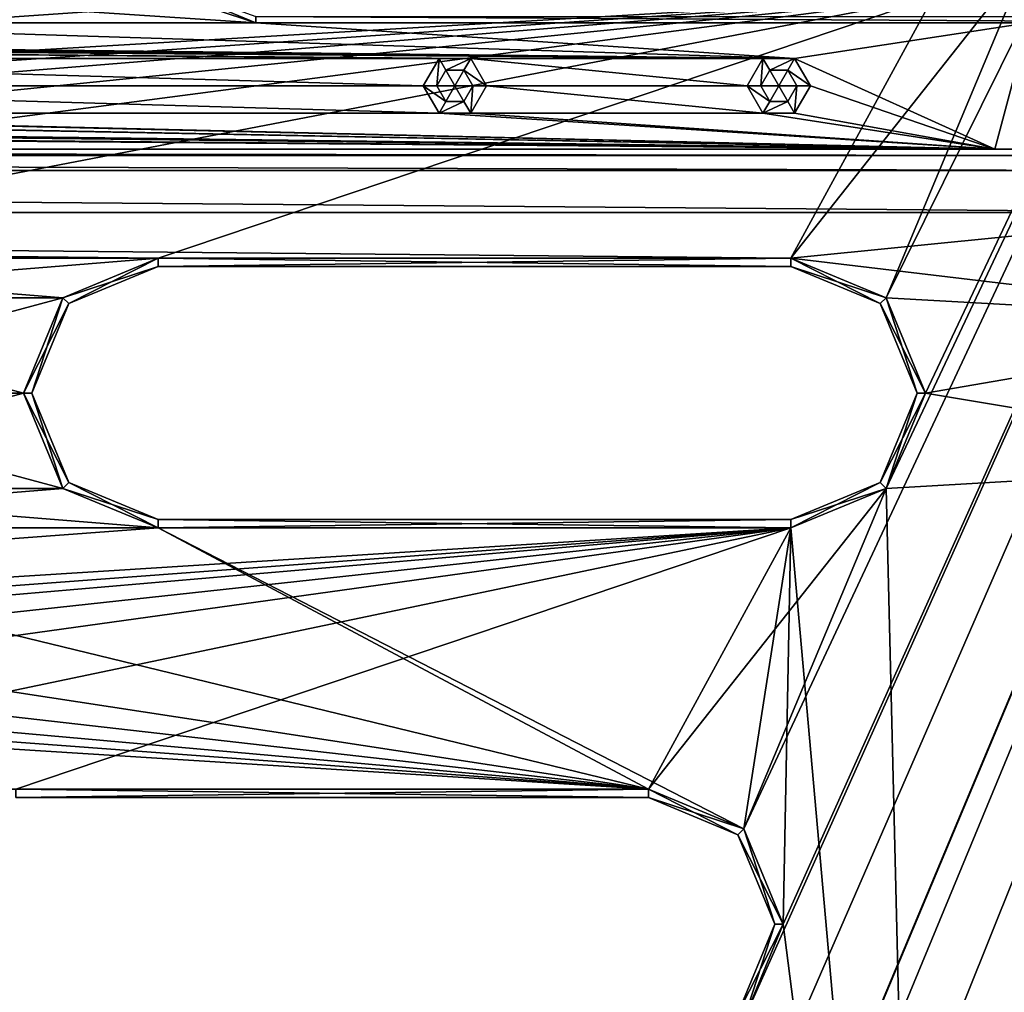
# Model space of a CAD drawing. Header units: inches. Extents: x -12.5 to 12.5, y -27.4 to 0.
# Tile 100 of 136: x 4.1 to 7, y -13.4 to -10.6. Entities that reach past the tile are written whole.
import ezdxf

# ---------------------------------------------------------------- set-up
doc = ezdxf.new("R2010")
doc.units = ezdxf.units.IN
doc.header["$LTSCALE"] = 52.148148
doc.header["$MEASUREMENT"] = 0
for name, color, linetype in [('1', 7, 'CONTINUOUS'), ('106', 7, 'CONTINUOUS'), ('113', 7, 'CONTINUOUS'), ('1144', 7, 'CONTINUOUS'), ('1145', 7, 'CONTINUOUS'), ('116', 7, 'CONTINUOUS'), ('1160', 7, 'CONTINUOUS'), ('1162', 7, 'CONTINUOUS'), ('123', 7, 'CONTINUOUS'), ('125', 7, 'CONTINUOUS'), ('126', 7, 'CONTINUOUS'), ('127', 7, 'CONTINUOUS'), ('15', 7, 'CONTINUOUS'), ('1552', 7, 'CONTINUOUS'), ('1553', 7, 'CONTINUOUS'), ('1554', 7, 'CONTINUOUS'), ('1555', 7, 'CONTINUOUS'), ('1556', 7, 'CONTINUOUS'), ('1557', 7, 'CONTINUOUS'), ('1558', 7, 'CONTINUOUS'), ('1559', 7, 'CONTINUOUS'), ('1560', 7, 'CONTINUOUS'), ('1561', 7, 'CONTINUOUS'), ('1562', 7, 'CONTINUOUS'), ('1563', 7, 'CONTINUOUS'), ('1601', 7, 'CONTINUOUS'), ('1602', 7, 'CONTINUOUS'), ('1605', 7, 'CONTINUOUS'), ('1606', 7, 'CONTINUOUS'), ('1608', 7, 'CONTINUOUS'), ('1609', 7, 'CONTINUOUS'), ('18', 7, 'CONTINUOUS'), ('2', 7, 'CONTINUOUS'), ('21', 7, 'CONTINUOUS'), ('4', 7, 'CONTINUOUS'), ('65', 7, 'CONTINUOUS'), ('86', 7, 'CONTINUOUS'), ('9', 7, 'CONTINUOUS'), ('92', 7, 'CONTINUOUS'), ('93', 7, 'CONTINUOUS'), ('935', 7, 'CONTINUOUS'), ('936', 7, 'CONTINUOUS'), ('937', 7, 'CONTINUOUS'), ('938', 7, 'CONTINUOUS'), ('939', 7, 'CONTINUOUS'), ('940', 7, 'CONTINUOUS'), ('941', 7, 'CONTINUOUS'), ('942', 7, 'CONTINUOUS'), ('943', 7, 'CONTINUOUS'), ('944', 7, 'CONTINUOUS'), ('945', 7, 'CONTINUOUS'), ('946', 7, 'CONTINUOUS')]:
    doc.layers.add(name, color=color, linetype=linetype)

msp = doc.modelspace()

# ---------------------------------------------------------------- linework, layer by layer
at = {"layer": '1', "linetype": 'Continuous'}
for points in [[(3.3795, -24.259), (3.7165, -24.7877), (12.2412, -0.07), (3.3795, -24.259)], [(4.4125, -21.109), (3.3795, -24.259), (12.2412, -0.07), (4.4125, -21.109)], [(3.7165, -24.7877), (3.8415, -24.7877), (12.2412, -0.07), (3.7165, -24.7877)], [(3.8415, -24.7877), (3.904, -24.896), (12.2412, -0.07), (3.8415, -24.7877)], [(12.2412, -0.07), (3.904, -24.896), (4.9442, -27.303), (12.2412, -0.07)], [(4.6455, -19.534), (4.2953, -20.8262), (12.2412, -0.07), (4.6455, -19.534)], [(4.2953, -20.8262), (4.4125, -21.109), (12.2412, -0.07), (4.2953, -20.8262)], [(5.0675, -17.959), (4.6455, -19.534), (12.2412, -0.07), (5.0675, -17.959)], [(5.4895, -16.384), (5.0675, -17.959), (12.2412, -0.07), (5.4895, -16.384)], [(5.9453, -15.0918), (5.4895, -16.384), (12.2412, -0.07), (5.9453, -15.0918)], [(6.2163, -13.5168), (5.9453, -14.5262), (12.2412, -0.07), (6.2163, -13.5168)], [(6.0625, -14.809), (5.9453, -15.0918), (12.2412, -0.07), (6.0625, -14.809)], [(5.9453, -14.5262), (6.0625, -14.809), (12.2412, -0.07), (5.9453, -14.5262)], [(6.6383, -11.9418), (6.2163, -12.9512), (12.2412, -0.07), (6.6383, -11.9418)], [(6.3335, -13.234), (6.2163, -13.5168), (12.2412, -0.07), (6.3335, -13.234)], [(6.2163, -12.9512), (6.3335, -13.234), (12.2412, -0.07), (6.2163, -12.9512)], [(7.0603, -10.3668), (6.6383, -11.3762), (12.2412, -0.07), (7.0603, -10.3668)], [(6.7555, -11.659), (6.6383, -11.9418), (12.2412, -0.07), (6.7555, -11.659)], [(6.6383, -11.3762), (6.7555, -11.659), (12.2412, -0.07), (6.6383, -11.3762)], [(7.0603, -10.3668), (6.7775, -10.484), (6.3555, -11.259), (7.0603, -10.3668)], [(6.6383, -11.3762), (7.0603, -10.3668), (6.3555, -11.259), (6.6383, -11.3762)], [(4.9025, -10.484), (2.8855, -10.484), (-6.3555, -11.259), (4.9025, -10.484)], [(6.7775, -10.484), (4.9025, -10.484), (-6.3555, -11.259), (6.7775, -10.484)], [(-4.4805, -11.259), (6.7775, -10.484), (-6.3555, -11.259), (-4.4805, -11.259)], [(6.7775, -10.484), (-4.4805, -11.259), (-2.7445, -11.259), (6.7775, -10.484)], [(-0.8695, -11.259), (6.7775, -10.484), (-2.7445, -11.259), (-0.8695, -11.259)], [(6.7775, -10.484), (-0.8695, -11.259), (0.8695, -11.259), (6.7775, -10.484)], [(2.7445, -11.259), (6.7775, -10.484), (0.8695, -11.259), (2.7445, -11.259)], [(6.7775, -10.484), (2.7445, -11.259), (4.4805, -11.259), (6.7775, -10.484)], [(6.3555, -11.259), (6.7775, -10.484), (4.4805, -11.259), (6.3555, -11.259)], [(2.7445, -11.259), (3.0273, -11.3762), (4.4805, -11.259), (2.7445, -11.259)], [(4.4805, -11.259), (3.0273, -11.3762), (4.1977, -11.3762), (4.4805, -11.259)], [(3.0273, -11.3762), (3.1445, -11.659), (4.1977, -11.3762), (3.0273, -11.3762)], [(4.1977, -11.3762), (3.1445, -11.659), (4.0805, -11.659), (4.1977, -11.3762)], [(3.1445, -11.659), (3.0273, -11.9418), (4.0805, -11.659), (3.1445, -11.659)], [(4.0805, -11.659), (3.0273, -11.9418), (4.1977, -11.9418), (4.0805, -11.659)], [(3.0273, -11.9418), (2.7445, -12.059), (4.1977, -11.9418), (3.0273, -11.9418)], [(2.7445, -12.059), (4.4805, -12.059), (4.1977, -11.9418), (2.7445, -12.059)], [(6.6383, -11.9418), (6.3555, -12.059), (5.9335, -12.834), (6.6383, -11.9418)], [(6.2163, -12.9512), (6.6383, -11.9418), (5.9335, -12.834), (6.2163, -12.9512)], [(4.4805, -12.059), (2.7445, -12.059), (-5.9335, -12.834), (4.4805, -12.059)], [(6.3555, -12.059), (4.4805, -12.059), (-5.9335, -12.834), (6.3555, -12.059)], [(-4.0585, -12.834), (6.3555, -12.059), (-5.9335, -12.834), (-4.0585, -12.834)], [(6.3555, -12.059), (-4.0585, -12.834), (-2.6525, -12.834), (6.3555, -12.059)], [(-0.7775, -12.834), (6.3555, -12.059), (-2.6525, -12.834), (-0.7775, -12.834)], [(6.3555, -12.059), (-0.7775, -12.834), (0.7775, -12.834), (6.3555, -12.059)], [(2.6525, -12.834), (6.3555, -12.059), (0.7775, -12.834), (2.6525, -12.834)], [(6.3555, -12.059), (2.6525, -12.834), (4.0585, -12.834), (6.3555, -12.059)], [(5.9335, -12.834), (6.3555, -12.059), (4.0585, -12.834), (5.9335, -12.834)]]:
    msp.add_3dface(points, dxfattribs=at)
at = {"layer": '106', "color": 9, "linetype": 'Continuous', "true_color": 0xbfc4ba}
for points in [[(5.1445, -26.5063, -3.07), (11.9432, -1.1333, -3.07), (12.1412, -1.1863, -3.07), (5.1445, -26.5063, -3.07)], [(5.3425, -26.5593, -3.07), (5.1445, -26.5063, -3.07), (12.1412, -1.1863, -3.07), (5.3425, -26.5593, -3.07)]]:
    msp.add_3dface(points, dxfattribs=at)
at = {"layer": '113', "linetype": 'Continuous'}
for points in [[(5.1445, -26.5063, -3.3), (11.9432, -1.1333, -3.3), (5.1445, -26.5063, -3.07), (5.1445, -26.5063, -3.3)], [(11.9432, -1.1333, -3.3), (11.9432, -1.1333, -3.07), (5.1445, -26.5063, -3.07), (11.9432, -1.1333, -3.3)]]:
    msp.add_3dface(points, dxfattribs=at)
at = {"layer": '1144', "linetype": 'Continuous'}
for points in [[(8.0137, -10.561, -0.438), (4.77, -10.561, -0.438), (4.77, -10.5425, -0.3935), (8.0137, -10.561, -0.438)], [(8.0137, -10.561, -0.438), (4.77, -10.5425, -0.3935), (8.0137, -10.5425, -0.3935), (8.0137, -10.561, -0.438)]]:
    msp.add_3dface(points, dxfattribs=at)
at = {"layer": '1145', "linetype": 'Continuous'}
msp.add_3dface([(4.77, -10.561, -0.438), (4.4164, -10.4146, -0.438), (4.77, -10.5425, -0.3935), (4.77, -10.561, -0.438)], dxfattribs=at)
at = {"layer": '116', "linetype": 'Continuous'}
for points in [[(12.1412, -1.1863, -3.3), (5.3425, -26.5593, -3.3), (12.1412, -1.1863, -3.07), (12.1412, -1.1863, -3.3)], [(5.3425, -26.5593, -3.3), (5.3425, -26.5593, -3.07), (12.1412, -1.1863, -3.07), (5.3425, -26.5593, -3.3)]]:
    msp.add_3dface(points, dxfattribs=at)
at = {"layer": '1160', "linetype": 'Continuous'}
for points in [[(-7.3195, -10.936, -0.438), (7.3195, -10.936, -0.438), (7.3195, -10.9545, -0.3935), (-7.3195, -10.936, -0.438)], [(-7.3195, -10.9545, -0.3935), (-7.3195, -10.936, -0.438), (7.3195, -10.9545, -0.3935), (-7.3195, -10.9545, -0.3935)], [(7.3195, -10.999, -0.375), (-7.3195, -10.999, -0.375), (-7.3195, -10.9545, -0.3935), (7.3195, -10.999, -0.375)], [(7.3195, -10.999, -0.375), (-7.3195, -10.9545, -0.3935), (7.3195, -10.9545, -0.3935), (7.3195, -10.999, -0.375)]]:
    msp.add_3dface(points, dxfattribs=at)
at = {"layer": '1162', "linetype": 'Continuous'}
for points in [[(6.7478, -16.4741, -0.375), (7.9831, -11.8638, -0.375), (8.0261, -11.8753, -0.3935), (6.7478, -16.4741, -0.375)], [(6.7908, -16.4856, -0.3935), (6.7478, -16.4741, -0.375), (8.0261, -11.8753, -0.3935), (6.7908, -16.4856, -0.3935)], [(8.044, -11.8801, -0.438), (6.7908, -16.4856, -0.3935), (8.0261, -11.8753, -0.3935), (8.044, -11.8801, -0.438)], [(8.044, -11.8801, -0.438), (6.8086, -16.4904, -0.438), (6.7908, -16.4856, -0.3935), (8.044, -11.8801, -0.438)]]:
    msp.add_3dface(points, dxfattribs=at)
at = {"layer": '123', "linetype": 'Continuous'}
for points in [[(4.7722, -27.373, -2.782), (12.375, 0, -2.782), (12.1068, 0, -2.782), (4.7722, -27.373, -2.782)], [(12.375, 0, -2.782), (4.7722, -27.373, -2.782), (12.4634, -0.0366, -2.782), (12.375, 0, -2.782)], [(4.7722, -27.373, -2.782), (12.5, -0.125, -2.782), (12.4634, -0.0366, -2.782), (4.7722, -27.373, -2.782)], [(4.7722, -27.373, -2.782), (12.5, -0.9296, -2.782), (12.5, -0.125, -2.782), (4.7722, -27.373, -2.782)], [(4.7722, -27.373, -2.782), (5.4393, -27.2804, -2.782), (12.5, -0.9296, -2.782), (4.7722, -27.373, -2.782)]]:
    msp.add_3dface(points, dxfattribs=at)
at = {"layer": '125', "linetype": 'Continuous'}
for points in [[(12.2412, -0.07), (4.9442, -27.303), (12.2412, -0.07, -0.25), (12.2412, -0.07)], [(12.2412, -0.07, -0.25), (4.9442, -27.303), (12.2077, -0.195, -0.25), (12.2412, -0.07, -0.25)], [(4.9442, -27.303), (11.8127, -1.6694, -0.3911), (12.2077, -0.195, -0.25), (4.9442, -27.303)], [(12.1408, -0.445, -1.11), (5.0595, -26.8728, -1.0059), (5.0447, -26.928, -1.11), (12.1408, -0.445, -1.11)], [(5.1013, -26.7168, -1.0059), (5.0595, -26.8728, -1.0059), (12.1408, -0.445, -1.11), (5.1013, -26.7168, -1.0059)], [(5.9035, -23.7229, -1.0059), (5.1013, -26.7168, -1.0059), (12.1408, -0.445, -1.11), (5.9035, -23.7229, -1.0059)], [(5.9453, -23.5669, -1.0059), (5.9035, -23.7229, -1.0059), (12.1408, -0.445, -1.11), (5.9453, -23.5669, -1.0059)], [(6.7475, -20.573, -1.0059), (5.9453, -23.5669, -1.0059), (12.1408, -0.445, -1.11), (6.7475, -20.573, -1.0059)], [(6.7893, -20.417, -1.0059), (6.7475, -20.573, -1.0059), (12.1408, -0.445, -1.11), (6.7893, -20.417, -1.0059)], [(7.5915, -17.4231, -1.0059), (6.7893, -20.417, -1.0059), (12.1408, -0.445, -1.11), (7.5915, -17.4231, -1.0059)], [(11.8127, -1.6694, -0.3911), (4.9442, -27.303), (11.7709, -1.8254, -0.3911), (11.8127, -1.6694, -0.3911)], [(11.7709, -1.8254, -0.3911), (4.9442, -27.303), (10.9687, -4.8192, -0.3911), (11.7709, -1.8254, -0.3911)], [(10.9687, -4.8192, -0.3911), (4.9442, -27.303), (10.9269, -4.9752, -0.3911), (10.9687, -4.8192, -0.3911)], [(10.9269, -4.9752, -0.3911), (4.9442, -27.303), (10.1247, -7.9691, -0.3911), (10.9269, -4.9752, -0.3911)], [(10.1247, -7.9691, -0.3911), (4.9442, -27.303), (10.0829, -8.1251, -0.3911), (10.1247, -7.9691, -0.3911)], [(10.0829, -8.1251, -0.3911), (4.9442, -27.303), (9.2807, -11.119, -0.3911), (10.0829, -8.1251, -0.3911)], [(9.2807, -11.119, -0.3911), (4.9442, -27.303), (9.2389, -11.275, -0.3911), (9.2807, -11.119, -0.3911)], [(9.2389, -11.275, -0.3911), (4.9442, -27.303), (8.4367, -14.2689, -0.3911), (9.2389, -11.275, -0.3911)]]:
    msp.add_3dface(points, dxfattribs=at)
at = {"layer": '126', "linetype": 'Continuous'}
for points in [[(11.9875, -0.445, -1.11), (5.0447, -26.928, -1.11), (4.8914, -26.928, -1.11), (11.9875, -0.445, -1.11)], [(12.1408, -0.445, -1.11), (5.0447, -26.928, -1.11), (11.9875, -0.445, -1.11), (12.1408, -0.445, -1.11)]]:
    msp.add_3dface(points, dxfattribs=at)
at = {"layer": '127', "color": 253, "linetype": 'Continuous', "true_color": 0xaab2c4}
for points in [[(4.7722, -27.373, -2.782), (12.1068, 0, -2.782), (5.5428, -24.4972, -2.4165), (4.7722, -27.373, -2.782)], [(5.5428, -24.4972, -2.4165), (12.1068, 0, -2.782), (5.5573, -24.4431, -2.4165), (5.5428, -24.4972, -2.4165)], [(5.5573, -24.4431, -2.4165), (12.1068, 0, -2.782), (5.5645, -24.416, -2.368), (5.5573, -24.4431, -2.4165)], [(12.1068, 0, -2.782), (7.0173, -18.9943, -2.4165), (5.5645, -24.416, -2.368), (12.1068, 0, -2.782)], [(4.8914, -26.928, -1.11), (10.845, -4.7091, -1.292), (11.9875, -0.445, -1.11), (4.8914, -26.928, -1.11)], [(10.845, -4.7091, -1.292), (4.8914, -26.928, -1.11), (10.8285, -4.7706, -1.309), (10.845, -4.7091, -1.292)], [(10.8285, -4.7706, -1.309), (4.8914, -26.928, -1.11), (10.6552, -5.4172, -1.3195), (10.8285, -4.7706, -1.309)], [(10.6552, -5.4172, -1.3195), (4.8914, -26.928, -1.11), (10.6407, -5.4713, -1.3195), (10.6552, -5.4172, -1.3195)], [(4.8914, -26.928, -1.11), (9.1569, -11.0092, -1.292), (10.6407, -5.4713, -1.3195), (4.8914, -26.928, -1.11)], [(9.1569, -11.0092, -1.292), (4.8914, -26.928, -1.11), (9.1404, -11.0707, -1.309), (9.1569, -11.0092, -1.292)], [(9.1404, -11.0707, -1.309), (4.8914, -26.928, -1.11), (8.9729, -11.6958, -1.3195), (9.1404, -11.0707, -1.309)], [(8.9729, -11.6958, -1.3195), (4.8914, -26.928, -1.11), (8.9584, -11.7499, -1.3195), (8.9729, -11.6958, -1.3195)], [(4.8914, -26.928, -1.11), (8.9512, -11.7769, -1.368), (8.9584, -11.7499, -1.3195), (4.8914, -26.928, -1.11)], [(4.8914, -26.928, -1.11), (7.4688, -17.3091, -1.292), (8.9512, -11.7769, -1.368), (4.8914, -26.928, -1.11)]]:
    msp.add_3dface(points, dxfattribs=at)
at = {"layer": '15', "linetype": 'Continuous'}
for points in [[(4.77, -10.561, -3.125), (4.77, -10.561, -0.438), (8.0137, -10.561, -0.438), (4.77, -10.561, -3.125)], [(7.0609, -10.561, -3.125), (4.77, -10.561, -3.125), (7.0609, -10.561, -2.9), (7.0609, -10.561, -3.125)], [(7.0609, -10.561, -2.9), (4.77, -10.561, -3.125), (8.0137, -10.561, -0.438), (7.0609, -10.561, -2.9)]]:
    msp.add_3dface(points, dxfattribs=at)
at = {"layer": '1552', "linetype": 'Continuous'}
for points in [[(4.4805, -12.034, -0.025), (6.3555, -12.034, -0.025), (4.4805, -12.034, -0.35), (4.4805, -12.034, -0.025)], [(4.4805, -12.034, -0.35), (6.3555, -12.034, -0.025), (6.3555, -12.034, -0.35), (4.4805, -12.034, -0.35)]]:
    msp.add_3dface(points, dxfattribs=at)
at = {"layer": '1553', "linetype": 'Continuous'}
for points in [[(6.6207, -11.3938, -0.025), (6.3555, -11.284, -0.025), (6.6207, -11.3938, -0.35), (6.6207, -11.3938, -0.025)], [(6.6207, -11.3938, -0.35), (6.3555, -11.284, -0.025), (6.3555, -11.284, -0.35), (6.6207, -11.3938, -0.35)], [(6.7305, -11.659, -0.025), (6.6207, -11.3938, -0.025), (6.7305, -11.659, -0.35), (6.7305, -11.659, -0.025)], [(6.7305, -11.659, -0.35), (6.6207, -11.3938, -0.025), (6.6207, -11.3938, -0.35), (6.7305, -11.659, -0.35)], [(6.6207, -11.9242, -0.025), (6.7305, -11.659, -0.025), (6.6207, -11.9242, -0.35), (6.6207, -11.9242, -0.025)], [(6.6207, -11.9242, -0.35), (6.7305, -11.659, -0.025), (6.7305, -11.659, -0.35), (6.6207, -11.9242, -0.35)], [(6.3555, -12.034, -0.35), (6.3555, -12.034, -0.025), (6.6207, -11.9242, -0.025), (6.3555, -12.034, -0.35)], [(6.3555, -12.034, -0.35), (6.6207, -11.9242, -0.025), (6.6207, -11.9242, -0.35), (6.3555, -12.034, -0.35)]]:
    msp.add_3dface(points, dxfattribs=at)
at = {"layer": '1554', "linetype": 'Continuous'}
for points in [[(6.3555, -11.284, -0.35), (6.3555, -11.284, -0.025), (4.4805, -11.284, -0.025), (6.3555, -11.284, -0.35)], [(6.3555, -11.284, -0.35), (4.4805, -11.284, -0.025), (4.4805, -11.284, -0.35), (6.3555, -11.284, -0.35)]]:
    msp.add_3dface(points, dxfattribs=at)
at = {"layer": '1555', "linetype": 'Continuous'}
for points in [[(4.4805, -11.284, -0.35), (4.4805, -11.284, -0.025), (4.2153, -11.3938, -0.025), (4.4805, -11.284, -0.35)], [(4.4805, -11.284, -0.35), (4.2153, -11.3938, -0.025), (4.2153, -11.3938, -0.35), (4.4805, -11.284, -0.35)], [(4.2153, -11.3938, -0.025), (4.1055, -11.659, -0.025), (4.2153, -11.3938, -0.35), (4.2153, -11.3938, -0.025)], [(4.2153, -11.3938, -0.35), (4.1055, -11.659, -0.025), (4.1055, -11.659, -0.35), (4.2153, -11.3938, -0.35)], [(4.1055, -11.659, -0.025), (4.2153, -11.9242, -0.025), (4.1055, -11.659, -0.35), (4.1055, -11.659, -0.025)], [(4.1055, -11.659, -0.35), (4.2153, -11.9242, -0.025), (4.2153, -11.9242, -0.35), (4.1055, -11.659, -0.35)], [(4.4805, -12.034, -0.025), (4.4805, -12.034, -0.35), (4.2153, -11.9242, -0.35), (4.4805, -12.034, -0.025)], [(4.2153, -11.9242, -0.025), (4.4805, -12.034, -0.025), (4.2153, -11.9242, -0.35), (4.2153, -11.9242, -0.025)]]:
    msp.add_3dface(points, dxfattribs=at)
at = {"layer": '1556', "linetype": 'Continuous'}
for points in [[(4.4805, -12.059), (6.3555, -12.059), (4.4805, -12.034, -0.025), (4.4805, -12.059)], [(6.3555, -12.059), (6.3555, -12.034, -0.025), (4.4805, -12.034, -0.025), (6.3555, -12.059)]]:
    msp.add_3dface(points, dxfattribs=at)
at = {"layer": '1557', "linetype": 'Continuous'}
for points in [[(6.6383, -11.3762), (6.3555, -11.259), (6.6207, -11.3938, -0.025), (6.6383, -11.3762)], [(6.3555, -11.259), (6.3555, -11.284, -0.025), (6.6207, -11.3938, -0.025), (6.3555, -11.259)], [(6.6383, -11.3762), (6.6207, -11.3938, -0.025), (6.7305, -11.659, -0.025), (6.6383, -11.3762)], [(6.7555, -11.659), (6.6383, -11.3762), (6.7305, -11.659, -0.025), (6.7555, -11.659)], [(6.6383, -11.9418), (6.7555, -11.659), (6.6207, -11.9242, -0.025), (6.6383, -11.9418)], [(6.7555, -11.659), (6.7305, -11.659, -0.025), (6.6207, -11.9242, -0.025), (6.7555, -11.659)], [(6.3555, -12.034, -0.025), (6.6383, -11.9418), (6.6207, -11.9242, -0.025), (6.3555, -12.034, -0.025)], [(6.3555, -12.059), (6.6383, -11.9418), (6.3555, -12.034, -0.025), (6.3555, -12.059)]]:
    msp.add_3dface(points, dxfattribs=at)
at = {"layer": '1558', "linetype": 'Continuous'}
for points in [[(6.3555, -11.259), (4.4805, -11.259), (6.3555, -11.284, -0.025), (6.3555, -11.259)], [(6.3555, -11.284, -0.025), (4.4805, -11.259), (4.4805, -11.284, -0.025), (6.3555, -11.284, -0.025)]]:
    msp.add_3dface(points, dxfattribs=at)
at = {"layer": '1559', "linetype": 'Continuous'}
for points in [[(4.4805, -11.259), (4.1977, -11.3762), (4.4805, -11.284, -0.025), (4.4805, -11.259)], [(4.4805, -11.284, -0.025), (4.1977, -11.3762), (4.2153, -11.3938, -0.025), (4.4805, -11.284, -0.025)], [(4.1977, -11.3762), (4.0805, -11.659), (4.2153, -11.3938, -0.025), (4.1977, -11.3762)], [(4.0805, -11.659), (4.1055, -11.659, -0.025), (4.2153, -11.3938, -0.025), (4.0805, -11.659)], [(4.0805, -11.659), (4.1977, -11.9418), (4.1055, -11.659, -0.025), (4.0805, -11.659)], [(4.1977, -11.9418), (4.2153, -11.9242, -0.025), (4.1055, -11.659, -0.025), (4.1977, -11.9418)], [(4.1977, -11.9418), (4.4805, -12.059), (4.2153, -11.9242, -0.025), (4.1977, -11.9418)], [(4.4805, -12.059), (4.4805, -12.034, -0.025), (4.2153, -11.9242, -0.025), (4.4805, -12.059)]]:
    msp.add_3dface(points, dxfattribs=at)
at = {"layer": '1560', "linetype": 'Continuous'}
for points in [[(4.4805, -11.259, -0.375), (6.3555, -11.259, -0.375), (4.4805, -11.284, -0.35), (4.4805, -11.259, -0.375)], [(6.3555, -11.259, -0.375), (6.3555, -11.284, -0.35), (4.4805, -11.284, -0.35), (6.3555, -11.259, -0.375)]]:
    msp.add_3dface(points, dxfattribs=at)
at = {"layer": '1561', "linetype": 'Continuous'}
for points in [[(6.3555, -11.259, -0.375), (6.6383, -11.3762, -0.375), (6.3555, -11.284, -0.35), (6.3555, -11.259, -0.375)], [(6.6383, -11.3762, -0.375), (6.6207, -11.3938, -0.35), (6.3555, -11.284, -0.35), (6.6383, -11.3762, -0.375)], [(6.6383, -11.3762, -0.375), (6.7555, -11.659, -0.375), (6.6207, -11.3938, -0.35), (6.6383, -11.3762, -0.375)], [(6.7555, -11.659, -0.375), (6.7305, -11.659, -0.35), (6.6207, -11.3938, -0.35), (6.7555, -11.659, -0.375)], [(6.6383, -11.9418, -0.375), (6.6207, -11.9242, -0.35), (6.7305, -11.659, -0.35), (6.6383, -11.9418, -0.375)], [(6.7555, -11.659, -0.375), (6.6383, -11.9418, -0.375), (6.7305, -11.659, -0.35), (6.7555, -11.659, -0.375)], [(6.6383, -11.9418, -0.375), (6.3555, -12.059, -0.375), (6.6207, -11.9242, -0.35), (6.6383, -11.9418, -0.375)], [(6.3555, -12.059, -0.375), (6.3555, -12.034, -0.35), (6.6207, -11.9242, -0.35), (6.3555, -12.059, -0.375)]]:
    msp.add_3dface(points, dxfattribs=at)
at = {"layer": '1562', "linetype": 'Continuous'}
for points in [[(6.3555, -12.059, -0.375), (4.4805, -12.059, -0.375), (6.3555, -12.034, -0.35), (6.3555, -12.059, -0.375)], [(4.4805, -12.059, -0.375), (4.4805, -12.034, -0.35), (6.3555, -12.034, -0.35), (4.4805, -12.059, -0.375)]]:
    msp.add_3dface(points, dxfattribs=at)
at = {"layer": '1563', "linetype": 'Continuous'}
for points in [[(4.1977, -11.3762, -0.375), (4.4805, -11.259, -0.375), (4.2153, -11.3938, -0.35), (4.1977, -11.3762, -0.375)], [(4.4805, -11.259, -0.375), (4.4805, -11.284, -0.35), (4.2153, -11.3938, -0.35), (4.4805, -11.259, -0.375)], [(4.0805, -11.659, -0.375), (4.1977, -11.3762, -0.375), (4.1055, -11.659, -0.35), (4.0805, -11.659, -0.375)], [(4.1977, -11.3762, -0.375), (4.2153, -11.3938, -0.35), (4.1055, -11.659, -0.35), (4.1977, -11.3762, -0.375)], [(4.1977, -11.9418, -0.375), (4.0805, -11.659, -0.375), (4.2153, -11.9242, -0.35), (4.1977, -11.9418, -0.375)], [(4.0805, -11.659, -0.375), (4.1055, -11.659, -0.35), (4.2153, -11.9242, -0.35), (4.0805, -11.659, -0.375)], [(4.4805, -12.034, -0.35), (4.1977, -11.9418, -0.375), (4.2153, -11.9242, -0.35), (4.4805, -12.034, -0.35)], [(4.4805, -12.059, -0.375), (4.1977, -11.9418, -0.375), (4.4805, -12.034, -0.35), (4.4805, -12.059, -0.375)]]:
    msp.add_3dface(points, dxfattribs=at)
at = {"layer": '1601', "linetype": 'Continuous'}
for points in [[(6.1987, -12.9688, -0.025), (5.9335, -12.859, -0.025), (6.1987, -12.9688, -0.35), (6.1987, -12.9688, -0.025)], [(6.1987, -12.9688, -0.35), (5.9335, -12.859, -0.025), (5.9335, -12.859, -0.35), (6.1987, -12.9688, -0.35)], [(6.3085, -13.234, -0.025), (6.1987, -12.9688, -0.025), (6.3085, -13.234, -0.35), (6.3085, -13.234, -0.025)], [(6.3085, -13.234, -0.35), (6.1987, -12.9688, -0.025), (6.1987, -12.9688, -0.35), (6.3085, -13.234, -0.35)], [(6.1987, -13.4992, -0.025), (6.3085, -13.234, -0.025), (6.1987, -13.4992, -0.35), (6.1987, -13.4992, -0.025)], [(6.1987, -13.4992, -0.35), (6.3085, -13.234, -0.025), (6.3085, -13.234, -0.35), (6.1987, -13.4992, -0.35)]]:
    msp.add_3dface(points, dxfattribs=at)
at = {"layer": '1602', "linetype": 'Continuous'}
for points in [[(5.9335, -12.859, -0.35), (5.9335, -12.859, -0.025), (4.0585, -12.859, -0.025), (5.9335, -12.859, -0.35)], [(5.9335, -12.859, -0.35), (4.0585, -12.859, -0.025), (4.0585, -12.859, -0.35), (5.9335, -12.859, -0.35)]]:
    msp.add_3dface(points, dxfattribs=at)
at = {"layer": '1605', "linetype": 'Continuous'}
for points in [[(6.2163, -12.9512), (5.9335, -12.834), (6.1987, -12.9688, -0.025), (6.2163, -12.9512)], [(5.9335, -12.834), (5.9335, -12.859, -0.025), (6.1987, -12.9688, -0.025), (5.9335, -12.834)], [(6.2163, -12.9512), (6.1987, -12.9688, -0.025), (6.3085, -13.234, -0.025), (6.2163, -12.9512)], [(6.3335, -13.234), (6.2163, -12.9512), (6.3085, -13.234, -0.025), (6.3335, -13.234)], [(6.2163, -13.5168), (6.3335, -13.234), (6.1987, -13.4992, -0.025), (6.2163, -13.5168)], [(6.3335, -13.234), (6.3085, -13.234, -0.025), (6.1987, -13.4992, -0.025), (6.3335, -13.234)]]:
    msp.add_3dface(points, dxfattribs=at)
at = {"layer": '1606', "linetype": 'Continuous'}
for points in [[(5.9335, -12.834), (4.0585, -12.834), (5.9335, -12.859, -0.025), (5.9335, -12.834)], [(5.9335, -12.859, -0.025), (4.0585, -12.834), (4.0585, -12.859, -0.025), (5.9335, -12.859, -0.025)]]:
    msp.add_3dface(points, dxfattribs=at)
at = {"layer": '1608', "linetype": 'Continuous'}
for points in [[(4.0585, -12.834, -0.375), (5.9335, -12.834, -0.375), (4.0585, -12.859, -0.35), (4.0585, -12.834, -0.375)], [(5.9335, -12.834, -0.375), (5.9335, -12.859, -0.35), (4.0585, -12.859, -0.35), (5.9335, -12.834, -0.375)]]:
    msp.add_3dface(points, dxfattribs=at)
at = {"layer": '1609', "linetype": 'Continuous'}
for points in [[(5.9335, -12.834, -0.375), (6.2163, -12.9512, -0.375), (5.9335, -12.859, -0.35), (5.9335, -12.834, -0.375)], [(6.2163, -12.9512, -0.375), (6.1987, -12.9688, -0.35), (5.9335, -12.859, -0.35), (6.2163, -12.9512, -0.375)], [(6.2163, -12.9512, -0.375), (6.3335, -13.234, -0.375), (6.1987, -12.9688, -0.35), (6.2163, -12.9512, -0.375)], [(6.3335, -13.234, -0.375), (6.3085, -13.234, -0.35), (6.1987, -12.9688, -0.35), (6.3335, -13.234, -0.375)], [(6.2163, -13.5168, -0.375), (6.1987, -13.4992, -0.35), (6.3085, -13.234, -0.35), (6.2163, -13.5168, -0.375)], [(6.3335, -13.234, -0.375), (6.2163, -13.5168, -0.375), (6.3085, -13.234, -0.35), (6.3335, -13.234, -0.375)]]:
    msp.add_3dface(points, dxfattribs=at)
at = {"layer": '18', "linetype": 'Continuous'}
for points in [[(8.044, -11.8801, -3.3), (6.8086, -16.4904, -3.3), (8.044, -11.8801, -0.438), (8.044, -11.8801, -3.3)], [(6.8086, -16.4904, -3.3), (6.8086, -16.4904, -0.438), (8.044, -11.8801, -0.438), (6.8086, -16.4904, -3.3)]]:
    msp.add_3dface(points, dxfattribs=at)
at = {"layer": '2', "linetype": 'Continuous'}
for points in [[(5.4393, -27.2804, -3.3), (12.1412, -1.1863, -3.3), (12.5, -0.9296, -3.3), (5.4393, -27.2804, -3.3)], [(11.9432, -1.1333, -3.3), (5.1445, -26.5063, -3.3), (11.4685, -1.2016, -3.3), (11.9432, -1.1333, -3.3)], [(5.3425, -26.5593, -3.3), (12.1412, -1.1863, -3.3), (5.4393, -27.2804, -3.3), (5.3425, -26.5593, -3.3)], [(11.4685, -1.2016, -3.3), (5.1445, -26.5063, -3.3), (10.646, -4.448, -3.3), (11.4685, -1.2016, -3.3)], [(10.646, -4.448, -3.3), (5.1445, -26.5063, -3.3), (10.5585, -4.5996, -3.3), (10.646, -4.448, -3.3)], [(10.5585, -4.5996, -3.3), (5.1445, -26.5063, -3.3), (9.802, -7.598, -3.3), (10.5585, -4.5996, -3.3)], [(9.802, -7.598, -3.3), (5.1445, -26.5063, -3.3), (9.7145, -7.7496, -3.3), (9.802, -7.598, -3.3)], [(9.7145, -7.7496, -3.3), (5.1445, -26.5063, -3.3), (8.958, -10.748, -3.3), (9.7145, -7.7496, -3.3)], [(8.958, -10.748, -3.3), (5.1445, -26.5063, -3.3), (8.8705, -10.8996, -3.3), (8.958, -10.748, -3.3)], [(8.8705, -10.8996, -3.3), (5.1445, -26.5063, -3.3), (8.114, -13.898, -3.3), (8.8705, -10.8996, -3.3)], [(6.8086, -16.4904, -3.3), (8.044, -11.8801, -3.3), (7.764, -13.898, -3.3), (6.8086, -16.4904, -3.3)]]:
    msp.add_3dface(points, dxfattribs=at)
at = {"layer": '21', "linetype": 'Continuous'}
for points in [[(7.3195, -10.936, -2.9), (7.3195, -10.936, -0.438), (-7.3195, -10.936, -0.438), (7.3195, -10.936, -2.9)], [(6.9604, -10.936, -2.9), (7.3195, -10.936, -2.9), (-7.3195, -10.936, -0.438), (6.9604, -10.936, -2.9)], [(6.9604, -10.936, -3.125), (6.9604, -10.936, -2.9), (-7.3195, -10.936, -0.438), (6.9604, -10.936, -3.125)], [(-6.9604, -10.936, -2.9), (6.9604, -10.936, -3.125), (-7.3195, -10.936, -0.438), (-6.9604, -10.936, -2.9)], [(-6.9604, -10.936, -3.125), (6.9604, -10.936, -3.125), (-6.9604, -10.936, -2.9), (-6.9604, -10.936, -3.125)]]:
    msp.add_3dface(points, dxfattribs=at)
at = {"layer": '4', "linetype": 'Continuous'}
for points in [[(5.4393, -27.2804, -3.3), (12.5, -0.9296, -3.3), (5.4393, -27.2804, -2.782), (5.4393, -27.2804, -3.3)], [(5.4393, -27.2804, -2.782), (12.5, -0.9296, -3.3), (12.5, -0.9296, -2.782), (5.4393, -27.2804, -2.782)]]:
    msp.add_3dface(points, dxfattribs=at)
at = {"layer": '65', "linetype": 'Continuous'}
for points in [[(4.77, -10.561, -0.438), (4.475, -10.4647, -3.125), (4.4164, -10.4146, -0.438), (4.77, -10.561, -0.438)], [(4.77, -10.561, -0.438), (4.77, -10.561, -3.125), (4.475, -10.4647, -3.125), (4.77, -10.561, -0.438)]]:
    msp.add_3dface(points, dxfattribs=at)
at = {"layer": '86', "color": 253, "linetype": 'Continuous', "true_color": 0xa6b3ad}
for points in [[(4.77, -10.561, -3.125), (3.02, -10.561, -3.125), (3.315, -10.4647, -3.125), (4.77, -10.561, -3.125)], [(4.77, -10.561, -3.125), (3.315, -10.4647, -3.125), (4.475, -10.4647, -3.125), (4.77, -10.561, -3.125)], [(-7.0609, -10.561, -3.125), (-4.77, -10.561, -3.125), (6.367, -10.6666, -3.125), (-7.0609, -10.561, -3.125)], [(2.475, -10.6666, -3.125), (-7.0609, -10.561, -3.125), (5.313, -10.6666, -3.125), (2.475, -10.6666, -3.125)], [(5.313, -10.6666, -3.125), (-7.0609, -10.561, -3.125), (5.407, -10.6666, -3.125), (5.313, -10.6666, -3.125)], [(5.407, -10.6666, -3.125), (-7.0609, -10.561, -3.125), (6.273, -10.6666, -3.125), (5.407, -10.6666, -3.125)], [(6.273, -10.6666, -3.125), (-7.0609, -10.561, -3.125), (6.367, -10.6666, -3.125), (6.273, -10.6666, -3.125)], [(-4.77, -10.561, -3.125), (-3.02, -10.561, -3.125), (6.367, -10.6666, -3.125), (-4.77, -10.561, -3.125)], [(-3.02, -10.561, -3.125), (3.02, -10.561, -3.125), (6.367, -10.6666, -3.125), (-3.02, -10.561, -3.125)], [(3.02, -10.561, -3.125), (4.77, -10.561, -3.125), (6.367, -10.6666, -3.125), (3.02, -10.561, -3.125)], [(4.77, -10.561, -3.125), (7.0609, -10.561, -3.125), (6.367, -10.6666, -3.125), (4.77, -10.561, -3.125)], [(7.0609, -10.561, -3.125), (6.9604, -10.936, -3.125), (6.367, -10.6666, -3.125), (7.0609, -10.561, -3.125)], [(2.522, -10.748, -3.125), (2.475, -10.6666, -3.125), (5.266, -10.748, -3.125), (2.522, -10.748, -3.125)], [(5.266, -10.748, -3.125), (2.475, -10.6666, -3.125), (5.313, -10.6666, -3.125), (5.266, -10.748, -3.125)], [(5.454, -10.748, -3.125), (5.407, -10.6666, -3.125), (6.226, -10.748, -3.125), (5.454, -10.748, -3.125)], [(6.226, -10.748, -3.125), (5.407, -10.6666, -3.125), (6.273, -10.6666, -3.125), (6.226, -10.748, -3.125)], [(6.367, -10.6666, -3.125), (6.9604, -10.936, -3.125), (6.414, -10.748, -3.125), (6.367, -10.6666, -3.125)], [(2.475, -10.8294, -3.125), (2.522, -10.748, -3.125), (5.313, -10.8294, -3.125), (2.475, -10.8294, -3.125)], [(2.522, -10.748, -3.125), (5.266, -10.748, -3.125), (5.313, -10.8294, -3.125), (2.522, -10.748, -3.125)], [(5.407, -10.8294, -3.125), (5.454, -10.748, -3.125), (6.273, -10.8294, -3.125), (5.407, -10.8294, -3.125)], [(5.454, -10.748, -3.125), (6.226, -10.748, -3.125), (6.273, -10.8294, -3.125), (5.454, -10.748, -3.125)], [(6.414, -10.748, -3.125), (6.9604, -10.936, -3.125), (6.367, -10.8294, -3.125), (6.414, -10.748, -3.125)], [(6.9604, -10.936, -3.125), (-6.9604, -10.936, -3.125), (-6.367, -10.8294, -3.125), (6.9604, -10.936, -3.125)], [(-6.273, -10.8294, -3.125), (6.9604, -10.936, -3.125), (-6.367, -10.8294, -3.125), (-6.273, -10.8294, -3.125)], [(-5.407, -10.8294, -3.125), (6.9604, -10.936, -3.125), (-6.273, -10.8294, -3.125), (-5.407, -10.8294, -3.125)], [(-5.313, -10.8294, -3.125), (6.9604, -10.936, -3.125), (-5.407, -10.8294, -3.125), (-5.313, -10.8294, -3.125)], [(-2.475, -10.8294, -3.125), (6.9604, -10.936, -3.125), (-5.313, -10.8294, -3.125), (-2.475, -10.8294, -3.125)], [(-2.381, -10.8294, -3.125), (6.9604, -10.936, -3.125), (-2.475, -10.8294, -3.125), (-2.381, -10.8294, -3.125)], [(-1.515, -10.8294, -3.125), (6.9604, -10.936, -3.125), (-2.381, -10.8294, -3.125), (-1.515, -10.8294, -3.125)], [(-1.421, -10.8294, -3.125), (6.9604, -10.936, -3.125), (-1.515, -10.8294, -3.125), (-1.421, -10.8294, -3.125)], [(6.9604, -10.936, -3.125), (-1.421, -10.8294, -3.125), (1.421, -10.8294, -3.125), (6.9604, -10.936, -3.125)], [(1.515, -10.8294, -3.125), (6.9604, -10.936, -3.125), (1.421, -10.8294, -3.125), (1.515, -10.8294, -3.125)], [(6.9604, -10.936, -3.125), (1.515, -10.8294, -3.125), (2.381, -10.8294, -3.125), (6.9604, -10.936, -3.125)], [(2.475, -10.8294, -3.125), (6.9604, -10.936, -3.125), (2.381, -10.8294, -3.125), (2.475, -10.8294, -3.125)], [(6.9604, -10.936, -3.125), (2.475, -10.8294, -3.125), (5.313, -10.8294, -3.125), (6.9604, -10.936, -3.125)], [(5.407, -10.8294, -3.125), (6.9604, -10.936, -3.125), (5.313, -10.8294, -3.125), (5.407, -10.8294, -3.125)], [(6.9604, -10.936, -3.125), (5.407, -10.8294, -3.125), (6.273, -10.8294, -3.125), (6.9604, -10.936, -3.125)], [(6.367, -10.8294, -3.125), (6.9604, -10.936, -3.125), (6.273, -10.8294, -3.125), (6.367, -10.8294, -3.125)]]:
    msp.add_3dface(points, dxfattribs=at)
at = {"layer": '9', "linetype": 'Continuous'}
for points in [[(-7.7135, -11.1232, -0.375), (-7.3195, -10.999, -0.375), (7.7135, -11.1232, -0.375), (-7.7135, -11.1232, -0.375)], [(7.7135, -11.1232, -0.375), (-7.3195, -10.999, -0.375), (7.3195, -10.999, -0.375), (7.7135, -11.1232, -0.375)], [(-7.7135, -11.1232, -0.375), (7.7135, -11.1232, -0.375), (6.3555, -11.259, -0.375), (-7.7135, -11.1232, -0.375)], [(2.7445, -11.259, -0.375), (-7.7135, -11.1232, -0.375), (4.4805, -11.259, -0.375), (2.7445, -11.259, -0.375)], [(4.4805, -11.259, -0.375), (-7.7135, -11.1232, -0.375), (6.3555, -11.259, -0.375), (4.4805, -11.259, -0.375)], [(7.7135, -11.1232, -0.375), (7.9651, -11.4511, -0.375), (6.3555, -11.259, -0.375), (7.7135, -11.1232, -0.375)], [(3.0273, -11.3762, -0.375), (2.7445, -11.259, -0.375), (4.1977, -11.3762, -0.375), (3.0273, -11.3762, -0.375)], [(2.7445, -11.259, -0.375), (4.4805, -11.259, -0.375), (4.1977, -11.3762, -0.375), (2.7445, -11.259, -0.375)], [(6.3555, -11.259, -0.375), (7.9651, -11.4511, -0.375), (6.6383, -11.3762, -0.375), (6.3555, -11.259, -0.375)], [(3.1445, -11.659, -0.375), (3.0273, -11.3762, -0.375), (4.0805, -11.659, -0.375), (3.1445, -11.659, -0.375)], [(4.0805, -11.659, -0.375), (3.0273, -11.3762, -0.375), (4.1977, -11.3762, -0.375), (4.0805, -11.659, -0.375)], [(6.6383, -11.3762, -0.375), (7.9651, -11.4511, -0.375), (6.7555, -11.659, -0.375), (6.6383, -11.3762, -0.375)], [(7.9651, -11.4511, -0.375), (7.9831, -11.8638, -0.375), (6.7555, -11.659, -0.375), (7.9651, -11.4511, -0.375)], [(3.0273, -11.9418, -0.375), (3.1445, -11.659, -0.375), (4.1977, -11.9418, -0.375), (3.0273, -11.9418, -0.375)], [(4.1977, -11.9418, -0.375), (3.1445, -11.659, -0.375), (4.0805, -11.659, -0.375), (4.1977, -11.9418, -0.375)], [(6.7555, -11.659, -0.375), (7.9831, -11.8638, -0.375), (6.6383, -11.9418, -0.375), (6.7555, -11.659, -0.375)], [(7.9831, -11.8638, -0.375), (6.7478, -16.4741, -0.375), (6.6383, -11.9418, -0.375), (7.9831, -11.8638, -0.375)], [(2.7445, -12.059, -0.375), (3.0273, -11.9418, -0.375), (4.4805, -12.059, -0.375), (2.7445, -12.059, -0.375)], [(4.4805, -12.059, -0.375), (3.0273, -11.9418, -0.375), (4.1977, -11.9418, -0.375), (4.4805, -12.059, -0.375)], [(6.6383, -11.9418, -0.375), (6.7478, -16.4741, -0.375), (6.3555, -12.059, -0.375), (6.6383, -11.9418, -0.375)], [(-6.3555, -12.059, -0.375), (-4.4805, -12.059, -0.375), (5.9335, -12.834, -0.375), (-6.3555, -12.059, -0.375)], [(4.0585, -12.834, -0.375), (-6.3555, -12.059, -0.375), (5.9335, -12.834, -0.375), (4.0585, -12.834, -0.375)], [(-4.4805, -12.059, -0.375), (-2.7445, -12.059, -0.375), (5.9335, -12.834, -0.375), (-4.4805, -12.059, -0.375)], [(-2.7445, -12.059, -0.375), (-0.8695, -12.059, -0.375), (5.9335, -12.834, -0.375), (-2.7445, -12.059, -0.375)], [(-0.8695, -12.059, -0.375), (0.8695, -12.059, -0.375), (5.9335, -12.834, -0.375), (-0.8695, -12.059, -0.375)], [(0.8695, -12.059, -0.375), (2.7445, -12.059, -0.375), (5.9335, -12.834, -0.375), (0.8695, -12.059, -0.375)], [(2.7445, -12.059, -0.375), (4.4805, -12.059, -0.375), (5.9335, -12.834, -0.375), (2.7445, -12.059, -0.375)], [(4.4805, -12.059, -0.375), (6.3555, -12.059, -0.375), (6.2163, -12.9512, -0.375), (4.4805, -12.059, -0.375)], [(5.9335, -12.834, -0.375), (4.4805, -12.059, -0.375), (6.2163, -12.9512, -0.375), (5.9335, -12.834, -0.375)], [(6.2163, -12.9512, -0.375), (6.3555, -12.059, -0.375), (6.3335, -13.234, -0.375), (6.2163, -12.9512, -0.375)], [(6.3555, -12.059, -0.375), (6.7478, -16.4741, -0.375), (6.3335, -13.234, -0.375), (6.3555, -12.059, -0.375)], [(6.3335, -13.234, -0.375), (6.7478, -16.4741, -0.375), (6.2163, -13.5168, -0.375), (6.3335, -13.234, -0.375)]]:
    msp.add_3dface(points, dxfattribs=at)
at = {"layer": '92', "color": 9, "linetype": 'Continuous', "true_color": 0xbfc4ba}
msp.add_3dface([(7.0609, -10.561, -2.9), (7.3195, -10.936, -2.9), (6.9604, -10.936, -2.9), (7.0609, -10.561, -2.9)], dxfattribs=at)
at = {"layer": '93', "linetype": 'Continuous'}
for points in [[(7.0609, -10.561, -3.125), (7.0609, -10.561, -2.9), (6.9604, -10.936, -2.9), (7.0609, -10.561, -3.125)], [(7.0609, -10.561, -3.125), (6.9604, -10.936, -2.9), (6.9604, -10.936, -3.125), (7.0609, -10.561, -3.125)]]:
    msp.add_3dface(points, dxfattribs=at)
at = {"layer": '935', "linetype": 'Continuous'}
for points in [[(5.3065, -10.748, -2.711), (5.36, -10.748, -2.6789), (5.3332, -10.7943, -2.711), (5.3065, -10.748, -2.711)], [(5.3332, -10.7943, -2.711), (5.36, -10.748, -2.6789), (5.3868, -10.7943, -2.711), (5.3332, -10.7943, -2.711)], [(5.3868, -10.7943, -2.711), (5.36, -10.748, -2.6789), (5.4135, -10.748, -2.711), (5.3868, -10.7943, -2.711)]]:
    msp.add_3dface(points, dxfattribs=at)
at = {"layer": '936', "linetype": 'Continuous'}
for points in [[(5.3065, -10.748, -2.711), (5.3332, -10.7943, -2.711), (5.3065, -10.748, -3.0784), (5.3065, -10.748, -2.711)], [(5.3065, -10.748, -3.0784), (5.3332, -10.7943, -2.711), (5.3332, -10.7943, -3.0784), (5.3065, -10.748, -3.0784)], [(5.3868, -10.7943, -2.711), (5.4135, -10.748, -2.711), (5.3868, -10.7943, -3.0784), (5.3868, -10.7943, -2.711)], [(5.3868, -10.7943, -3.0784), (5.4135, -10.748, -2.711), (5.4135, -10.748, -3.0784), (5.3868, -10.7943, -3.0784)], [(5.3332, -10.7943, -2.711), (5.3868, -10.7943, -2.711), (5.3332, -10.7943, -3.0784), (5.3332, -10.7943, -2.711)], [(5.3332, -10.7943, -3.0784), (5.3868, -10.7943, -2.711), (5.3868, -10.7943, -3.0784), (5.3332, -10.7943, -3.0784)]]:
    msp.add_3dface(points, dxfattribs=at)
at = {"layer": '937', "linetype": 'Continuous'}
for points in [[(5.313, -10.8294, -3.125), (5.266, -10.748, -3.125), (5.3332, -10.7943, -3.0784), (5.313, -10.8294, -3.125)], [(5.266, -10.748, -3.125), (5.3065, -10.748, -3.0784), (5.3332, -10.7943, -3.0784), (5.266, -10.748, -3.125)], [(5.407, -10.8294, -3.125), (5.3868, -10.7943, -3.0784), (5.4135, -10.748, -3.0784), (5.407, -10.8294, -3.125)], [(5.454, -10.748, -3.125), (5.407, -10.8294, -3.125), (5.4135, -10.748, -3.0784), (5.454, -10.748, -3.125)], [(5.407, -10.8294, -3.125), (5.313, -10.8294, -3.125), (5.3868, -10.7943, -3.0784), (5.407, -10.8294, -3.125)], [(5.313, -10.8294, -3.125), (5.3332, -10.7943, -3.0784), (5.3868, -10.7943, -3.0784), (5.313, -10.8294, -3.125)]]:
    msp.add_3dface(points, dxfattribs=at)
at = {"layer": '938', "linetype": 'Continuous'}
for points in [[(5.36, -10.748, -2.6789), (5.3065, -10.748, -2.711), (5.3332, -10.7017, -2.711), (5.36, -10.748, -2.6789)], [(5.3868, -10.7017, -2.711), (5.36, -10.748, -2.6789), (5.3332, -10.7017, -2.711), (5.3868, -10.7017, -2.711)], [(5.4135, -10.748, -2.711), (5.36, -10.748, -2.6789), (5.3868, -10.7017, -2.711), (5.4135, -10.748, -2.711)]]:
    msp.add_3dface(points, dxfattribs=at)
at = {"layer": '939', "linetype": 'Continuous'}
for points in [[(5.3065, -10.748, -2.711), (5.3065, -10.748, -3.0784), (5.3332, -10.7017, -3.0784), (5.3065, -10.748, -2.711)], [(5.3332, -10.7017, -2.711), (5.3065, -10.748, -2.711), (5.3332, -10.7017, -3.0784), (5.3332, -10.7017, -2.711)], [(5.3868, -10.7017, -2.711), (5.3332, -10.7017, -2.711), (5.3868, -10.7017, -3.0784), (5.3868, -10.7017, -2.711)], [(5.3868, -10.7017, -3.0784), (5.3332, -10.7017, -2.711), (5.3332, -10.7017, -3.0784), (5.3868, -10.7017, -3.0784)], [(5.4135, -10.748, -3.0784), (5.4135, -10.748, -2.711), (5.3868, -10.7017, -2.711), (5.4135, -10.748, -3.0784)], [(5.4135, -10.748, -3.0784), (5.3868, -10.7017, -2.711), (5.3868, -10.7017, -3.0784), (5.4135, -10.748, -3.0784)]]:
    msp.add_3dface(points, dxfattribs=at)
at = {"layer": '940', "linetype": 'Continuous'}
for points in [[(5.266, -10.748, -3.125), (5.313, -10.6666, -3.125), (5.3065, -10.748, -3.0784), (5.266, -10.748, -3.125)], [(5.3065, -10.748, -3.0784), (5.313, -10.6666, -3.125), (5.3332, -10.7017, -3.0784), (5.3065, -10.748, -3.0784)], [(5.313, -10.6666, -3.125), (5.407, -10.6666, -3.125), (5.3332, -10.7017, -3.0784), (5.313, -10.6666, -3.125)], [(5.407, -10.6666, -3.125), (5.3868, -10.7017, -3.0784), (5.3332, -10.7017, -3.0784), (5.407, -10.6666, -3.125)], [(5.407, -10.6666, -3.125), (5.454, -10.748, -3.125), (5.3868, -10.7017, -3.0784), (5.407, -10.6666, -3.125)], [(5.454, -10.748, -3.125), (5.4135, -10.748, -3.0784), (5.3868, -10.7017, -3.0784), (5.454, -10.748, -3.125)]]:
    msp.add_3dface(points, dxfattribs=at)
at = {"layer": '941', "linetype": 'Continuous'}
for points in [[(6.2665, -10.748, -2.711), (6.32, -10.748, -2.6789), (6.2932, -10.7943, -2.711), (6.2665, -10.748, -2.711)], [(6.2932, -10.7943, -2.711), (6.32, -10.748, -2.6789), (6.3468, -10.7943, -2.711), (6.2932, -10.7943, -2.711)], [(6.3468, -10.7943, -2.711), (6.32, -10.748, -2.6789), (6.3735, -10.748, -2.711), (6.3468, -10.7943, -2.711)]]:
    msp.add_3dface(points, dxfattribs=at)
at = {"layer": '942', "linetype": 'Continuous'}
for points in [[(6.2665, -10.748, -2.711), (6.2932, -10.7943, -2.711), (6.2665, -10.748, -3.0784), (6.2665, -10.748, -2.711)], [(6.2665, -10.748, -3.0784), (6.2932, -10.7943, -2.711), (6.2932, -10.7943, -3.0784), (6.2665, -10.748, -3.0784)], [(6.3468, -10.7943, -2.711), (6.3735, -10.748, -2.711), (6.3468, -10.7943, -3.0784), (6.3468, -10.7943, -2.711)], [(6.3468, -10.7943, -3.0784), (6.3735, -10.748, -2.711), (6.3735, -10.748, -3.0784), (6.3468, -10.7943, -3.0784)], [(6.2932, -10.7943, -2.711), (6.3468, -10.7943, -2.711), (6.2932, -10.7943, -3.0784), (6.2932, -10.7943, -2.711)], [(6.2932, -10.7943, -3.0784), (6.3468, -10.7943, -2.711), (6.3468, -10.7943, -3.0784), (6.2932, -10.7943, -3.0784)]]:
    msp.add_3dface(points, dxfattribs=at)
at = {"layer": '943', "linetype": 'Continuous'}
for points in [[(6.273, -10.8294, -3.125), (6.226, -10.748, -3.125), (6.2932, -10.7943, -3.0784), (6.273, -10.8294, -3.125)], [(6.226, -10.748, -3.125), (6.2665, -10.748, -3.0784), (6.2932, -10.7943, -3.0784), (6.226, -10.748, -3.125)], [(6.367, -10.8294, -3.125), (6.3468, -10.7943, -3.0784), (6.3735, -10.748, -3.0784), (6.367, -10.8294, -3.125)], [(6.414, -10.748, -3.125), (6.367, -10.8294, -3.125), (6.3735, -10.748, -3.0784), (6.414, -10.748, -3.125)], [(6.367, -10.8294, -3.125), (6.273, -10.8294, -3.125), (6.3468, -10.7943, -3.0784), (6.367, -10.8294, -3.125)], [(6.273, -10.8294, -3.125), (6.2932, -10.7943, -3.0784), (6.3468, -10.7943, -3.0784), (6.273, -10.8294, -3.125)]]:
    msp.add_3dface(points, dxfattribs=at)
at = {"layer": '944', "linetype": 'Continuous'}
for points in [[(6.32, -10.748, -2.6789), (6.2665, -10.748, -2.711), (6.2932, -10.7017, -2.711), (6.32, -10.748, -2.6789)], [(6.3468, -10.7017, -2.711), (6.32, -10.748, -2.6789), (6.2932, -10.7017, -2.711), (6.3468, -10.7017, -2.711)], [(6.3735, -10.748, -2.711), (6.32, -10.748, -2.6789), (6.3468, -10.7017, -2.711), (6.3735, -10.748, -2.711)]]:
    msp.add_3dface(points, dxfattribs=at)
at = {"layer": '945', "linetype": 'Continuous'}
for points in [[(6.2665, -10.748, -2.711), (6.2665, -10.748, -3.0784), (6.2932, -10.7017, -3.0784), (6.2665, -10.748, -2.711)], [(6.2932, -10.7017, -2.711), (6.2665, -10.748, -2.711), (6.2932, -10.7017, -3.0784), (6.2932, -10.7017, -2.711)], [(6.3468, -10.7017, -2.711), (6.2932, -10.7017, -2.711), (6.3468, -10.7017, -3.0784), (6.3468, -10.7017, -2.711)], [(6.3468, -10.7017, -3.0784), (6.2932, -10.7017, -2.711), (6.2932, -10.7017, -3.0784), (6.3468, -10.7017, -3.0784)], [(6.3735, -10.748, -3.0784), (6.3735, -10.748, -2.711), (6.3468, -10.7017, -2.711), (6.3735, -10.748, -3.0784)], [(6.3735, -10.748, -3.0784), (6.3468, -10.7017, -2.711), (6.3468, -10.7017, -3.0784), (6.3735, -10.748, -3.0784)]]:
    msp.add_3dface(points, dxfattribs=at)
at = {"layer": '946', "linetype": 'Continuous'}
for points in [[(6.226, -10.748, -3.125), (6.273, -10.6666, -3.125), (6.2665, -10.748, -3.0784), (6.226, -10.748, -3.125)], [(6.2665, -10.748, -3.0784), (6.273, -10.6666, -3.125), (6.2932, -10.7017, -3.0784), (6.2665, -10.748, -3.0784)], [(6.273, -10.6666, -3.125), (6.367, -10.6666, -3.125), (6.2932, -10.7017, -3.0784), (6.273, -10.6666, -3.125)], [(6.367, -10.6666, -3.125), (6.3468, -10.7017, -3.0784), (6.2932, -10.7017, -3.0784), (6.367, -10.6666, -3.125)], [(6.367, -10.6666, -3.125), (6.414, -10.748, -3.125), (6.3468, -10.7017, -3.0784), (6.367, -10.6666, -3.125)], [(6.414, -10.748, -3.125), (6.3735, -10.748, -3.0784), (6.3468, -10.7017, -3.0784), (6.414, -10.748, -3.125)]]:
    msp.add_3dface(points, dxfattribs=at)

doc.saveas('drawing.dxf')
